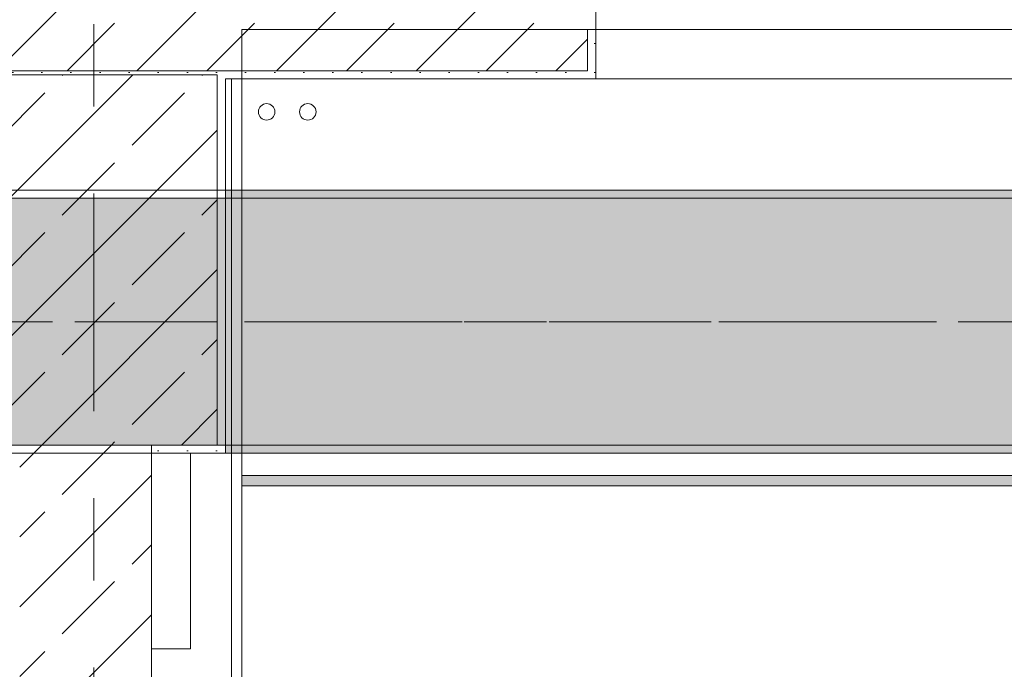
# Model space of a CAD drawing. Header units: metres. Extents: x -3.6 to 85.2, y -11 to 16.8.
# Tile 153 of 256: x 14.8 to 16, y 12.7 to 13.5. Entities that reach past the tile are written whole.
import ezdxf

# ---------------------------------------------------------------- set-up
doc = ezdxf.new("R2010")
doc.units = ezdxf.units.M
doc.header["$MEASUREMENT"] = 0
doc.linetypes.add('Achse', pattern=[0.2, 0.1, -0.05, 0, -0.05])
doc.linetypes.add('Strichlinie doppelt', pattern=[0.546806, 0.264583, -0.105833, 0.070556, -0.105833])
for name, color, linetype in [('451 - Universal.Achsen Raster', 7, 'Continuous'), ('604 - Struktur.Wand Aussen', 7, 'Continuous'), ('605 - Struktur.Wand Innen', 7, 'Continuous'), ('607 - Struktur.Stütze', 7, 'Continuous'), ('608 - Struktur.Träger', 7, 'Continuous'), ('801 - HKLSE.Heizung_ Klima_ Lüftung', 7, 'Continuous'), ('Neubau_606 - Struktur.Wand Innen Ausbau', 7, 'Continuous'), ('Neubau_653 - Abdeckung.TB Verkofferung', 7, 'Continuous')]:
    doc.layers.add(name, color=color, linetype=linetype)
pattern_1 = [(45, (0, 0), (-0.01767767, 0.01767767), [0, -0.025])]
pattern_2 = [(45, (0, 0), (-0.0848528, 0.0848528), []), (45, (-0.04243, 0.04243), (-0.0848528, 0.0848528), [0.09, -0.03])]

msp = doc.modelspace()

# ---------------------------------------------------------------- hatches: boundary and pattern name
at = {"layer": '604 - Struktur.Wand Aussen', "linetype": 'Continuous', "lineweight": 0, "true_color": 0x000000}
h = msp.add_hatch(dxfattribs=at)
h.set_pattern_fill('Beton__Stahlbeton_0001', color=18, style=0, pattern_type=2)
h.set_pattern_definition(pattern_2)
h.paths.add_polyline_path([(14.273, 13.61), (14.283, 13.61), (14.283, 13.455), (15.53, 13.455), (15.53, 13.505), (15.54, 13.505), (15.54, 13.575), (15.53, 13.575), (15.5, 13.575), (15.5, 13.695), (14.273, 13.695)])
h = msp.add_hatch(dxfattribs=at)
h.set_pattern_fill('Gips_0001', color=18, style=0, pattern_type=2)
h.set_pattern_definition(pattern_1)
h.paths.add_polyline_path([(15.53, 13.445), (15.54, 13.445), (15.54, 13.505), (15.53, 13.505)])
h = msp.add_hatch(dxfattribs=at)
h.set_pattern_fill('Gips_0001', color=18, style=0, pattern_type=2)
h.set_pattern_definition(pattern_1)
h.paths.add_polyline_path([(15.09, 13.445), (15.53, 13.445), (15.53, 13.455), (15.09, 13.455)])
at = {"layer": '605 - Struktur.Wand Innen', "linetype": 'Continuous', "lineweight": 0, "true_color": 0x000000}
h = msp.add_hatch(dxfattribs=at)
h.set_pattern_fill('Beton__Stahlbeton_0001', color=18, style=0, pattern_type=2)
h.set_pattern_definition(pattern_2)
h.paths.add_polyline_path([(15, 13), (14.84, 13), (14.84, 8.5), (15, 8.5)])
at = {"layer": '607 - Struktur.Stütze', "linetype": 'Continuous', "lineweight": 0, "true_color": 0x000000}
h = msp.add_hatch(dxfattribs=at)
h.set_pattern_fill('Gips_0001', color=18, style=0, pattern_type=2)
h.set_pattern_definition(pattern_1)
h.paths.add_polyline_path([(14.77, 13.455), (14.77, 13.445), (14.78, 13.445), (14.78, 13.45), (15.08, 13.45), (15.08, 13.445), (15.09, 13.445), (15.09, 13.455)])
h = msp.add_hatch(dxfattribs=at)
h.set_pattern_fill('Beton__Stahlbeton_0001', color=18, style=0, pattern_type=2)
h.set_pattern_definition(pattern_2)
h.paths.add_polyline_path([(14.78, 13), (15.08, 13), (15.08, 13.45), (14.78, 13.45)])
h = msp.add_hatch(dxfattribs=at)
h.set_pattern_fill('Gips_0001', color=18, style=0, pattern_type=2)
h.set_pattern_definition(pattern_1)
h.paths.add_polyline_path([(15, 12.99), (15.09, 12.99), (15.09, 13.445), (15.08, 13.445), (15.08, 13), (15, 13)])
at = {"layer": '608 - Struktur.Träger', "linetype": 'Continuous', "lineweight": 0, "true_color": 0x000000}
h = msp.add_hatch(dxfattribs=at)
h.set_pattern_fill('Gips_0001', color=18, style=0, pattern_type=2)
h.set_pattern_definition(pattern_1)
h.paths.add_polyline_path([(15.09, 13.31), (15.09, 13.3), (18.37, 13.3), (18.37, 13.31)])
h = msp.add_hatch(dxfattribs=at)
h.set_pattern_fill('Beton__Stahlbeton_0001', color=18, style=0, pattern_type=2)
h.set_pattern_definition(pattern_2)
h.paths.add_polyline_path([(15.09, 13.3), (14.78, 13.3), (14.78, 13), (15.09, 13), (18.37, 13), (18.69, 13), (21.97, 13), (22.29, 13), (25.57, 13), (25.89, 13), (29.17, 13), (29.49, 13), (32.77, 13), (33.09, 13), (36.37, 13), (36.69, 13), (39.97, 13), (40.29, 13), (43.57, 13), (43.89, 13), (47.17, 13), (47.48, 13), (47.48, 13.3), (47.17, 13.3), (43.89, 13.3), (43.57, 13.3), (40.29, 13.3), (39.97, 13.3), (36.69, 13.3), (36.37, 13.3), (33.09, 13.3), (32.77, 13.3), (29.49, 13.3), (29.17, 13.3), (25.89, 13.3), (25.57, 13.3), (22.29, 13.3), (21.97, 13.3), (18.69, 13.3), (18.37, 13.3)])
h = msp.add_hatch(dxfattribs=at)
h.set_pattern_fill('Gips_0001', color=18, style=0, pattern_type=2)
h.set_pattern_definition(pattern_1)
h.paths.add_polyline_path([(15.09, 13), (15.09, 12.99), (18.37, 12.99), (18.37, 13)])
at = {"layer": 'Neubau_606 - Struktur.Wand Innen Ausbau', "linetype": 'Continuous', "lineweight": 0, "true_color": 0x000000}
h = msp.add_hatch(dxfattribs=at)
h.set_pattern_fill('Gips_0001', color=18, style=0, pattern_type=2)
h.set_pattern_definition(pattern_1)
h.paths.add_polyline_path([(15.11, 12.7025), (15.11, 13.445), (15.0975, 13.445), (15.0975, 12.7025)])
at = {"layer": 'Neubau_653 - Abdeckung.TB Verkofferung', "linetype": 'Continuous', "lineweight": 0, "true_color": 0x000000}
h = msp.add_hatch(dxfattribs=at)
h.set_pattern_fill('Gips_0001', color=18, style=0, pattern_type=2)
h.set_pattern_definition(pattern_1)
h.paths.add_polyline_path([(15.11, 12.9505), (18.47, 12.9505), (18.47, 12.963), (15.11, 12.963)])

# ---------------------------------------------------------------- linework, layer by layer
at = {"layer": '451 - Universal.Achsen Raster', "color": 160, "linetype": 'Strichlinie doppelt', "lineweight": 9, "true_color": 0x3232ff}
for p, q in [((14.93, -10.585), (14.93, 16.355)), ((64.935, 13.15), (-3.175, 13.15))]:
    msp.add_line(p, q, dxfattribs=at)
at = {"layer": '604 - Struktur.Wand Aussen', "color": 7, "linetype": 'Continuous', "lineweight": 13}
for p, q in [((15.54, 13.575), (15.54, 13.505)), ((15.53, 13.455), (15.53, 13.505)), ((14.283, 13.455), (15.53, 13.455)), ((15.54, 13.445), (17.94, 13.445))]:
    msp.add_line(p, q, dxfattribs=at)
at = {"layer": '604 - Struktur.Wand Aussen', "color": 7, "linetype": 'Continuous', "lineweight": 5}
for p, q in [((15.53, 13.505), (15.54, 13.505)), ((15.54, 13.505), (15.54, 13.455)), ((15.54, 13.455), (15.54, 13.445)), ((15.53, 13.445), (15.54, 13.445))]:
    msp.add_line(p, q, dxfattribs=at)
at = {"layer": '604 - Struktur.Wand Aussen', "color": 7, "linetype": 'Continuous', "lineweight": 5, "flags": 128}
msp.add_lwpolyline([(15.09, 13.445), (15.53, 13.445)], dxfattribs=at)
at = {"layer": '605 - Struktur.Wand Innen', "color": 7, "linetype": 'Continuous', "lineweight": 18, "flags": 128}
msp.add_lwpolyline([(15, 8.5), (15, 13)], dxfattribs=at)
at = {"layer": '607 - Struktur.Stütze', "color": 7, "linetype": 'Continuous', "lineweight": 13, "flags": 128}
msp.add_lwpolyline([(14.78, 13), (15.08, 13), (15.08, 13.45), (14.78, 13.45)], close=True, dxfattribs=at)
at = {"layer": '607 - Struktur.Stütze', "color": 7, "linetype": 'Continuous', "lineweight": 5, "flags": 128}
msp.add_lwpolyline([(15, 12.99), (15.09, 12.99), (15.09, 13.445)], dxfattribs=at)
at = {"layer": '608 - Struktur.Träger', "color": 7, "linetype": 'Continuous', "lineweight": 13}
for p, q in [((14.78, 13.31), (47.48, 13.31)), ((15.09, 13.3), (14.78, 13.3)), ((18.37, 13.3), (15.09, 13.3)), ((14.78, 12.99), (47.48, 12.99))]:
    msp.add_line(p, q, dxfattribs=at)
at = {"layer": '608 - Struktur.Träger', "color": 7, "linetype": 'Continuous', "lineweight": 5}
for p, q in [((15.09, 13.31), (15.09, 13.3)), ((18.37, 13.31), (15.09, 13.31)), ((15.09, 13), (15.09, 12.99)), ((18.37, 12.99), (15.09, 12.99))]:
    msp.add_line(p, q, dxfattribs=at)
at = {"layer": '608 - Struktur.Träger', "color": 7, "linetype": 'Achse', "lineweight": 9}
msp.add_line((14.78, 13.15), (47.48, 13.15), dxfattribs=at)
at = {"layer": '608 - Struktur.Träger', "color": 7, "linetype": 'Continuous', "lineweight": 13, "flags": 128}
msp.add_lwpolyline([(47.48, 13), (47.17, 13), (43.89, 13), (43.57, 13), (40.29, 13), (39.97, 13), (36.69, 13), (36.37, 13), (33.09, 13), (32.77, 13), (29.49, 13), (29.17, 13), (25.89, 13), (25.57, 13), (22.29, 13), (21.97, 13), (18.69, 13), (18.37, 13), (15.09, 13), (14.78, 13)], dxfattribs=at)
at = {"layer": '801 - HKLSE.Heizung_ Klima_ Lüftung', "color": 7, "linetype": 'Continuous', "lineweight": 5}
for centre in [(15.14, 13.405), (15.19, 13.405)]:
    msp.add_circle(centre, 0.01, dxfattribs=at)
at = {"layer": 'Neubau_606 - Struktur.Wand Innen Ausbau', "color": 1, "linetype": 'Continuous', "lineweight": 5}
for p, q in [((15.0975, 12.7525), (15.0975, 13.445)), ((15.0975, 12.7025), (15.0975, 12.7525))]:
    msp.add_line(p, q, dxfattribs=at)
at = {"layer": 'Neubau_606 - Struktur.Wand Innen Ausbau', "color": 1, "linetype": 'Continuous', "lineweight": 5, "flags": 128}
for points in [[(15.11, 12.69), (15.11, 13.445)], [(15.0475, 12.99), (15.0475, 12.7525)], [(15.0475, 12.7525), (15, 12.7525)], [(15, 12.7025), (15, 12.7525)]]:
    msp.add_lwpolyline(points, dxfattribs=at)
at = {"layer": 'Neubau_653 - Abdeckung.TB Verkofferung', "color": 1, "linetype": 'Continuous', "lineweight": 9}
for p, q in [((15.11, 13.505), (47.13, 13.505)), ((15.11, 12.9505), (15.11, 13.505)), ((15.11, 12.9505), (18.6, 12.9505))]:
    msp.add_line(p, q, dxfattribs=at)
at = {"layer": 'Neubau_653 - Abdeckung.TB Verkofferung', "color": 1, "linetype": 'Continuous', "lineweight": 5}
for p, q in [((18.47, 12.99), (15.11, 12.99)), ((18.47, 12.963), (15.11, 12.963)), ((18.47, 12.9505), (15.11, 12.9505))]:
    msp.add_line(p, q, dxfattribs=at)
at = {"layer": 'Neubau_653 - Abdeckung.TB Verkofferung', "color": 1, "linetype": 'Continuous', "lineweight": 5, "flags": 128}
msp.add_lwpolyline([(15.11, 12.99), (15.11, 12.963), (15.11, 12.9505)], dxfattribs=at)

doc.saveas('drawing.dxf')
